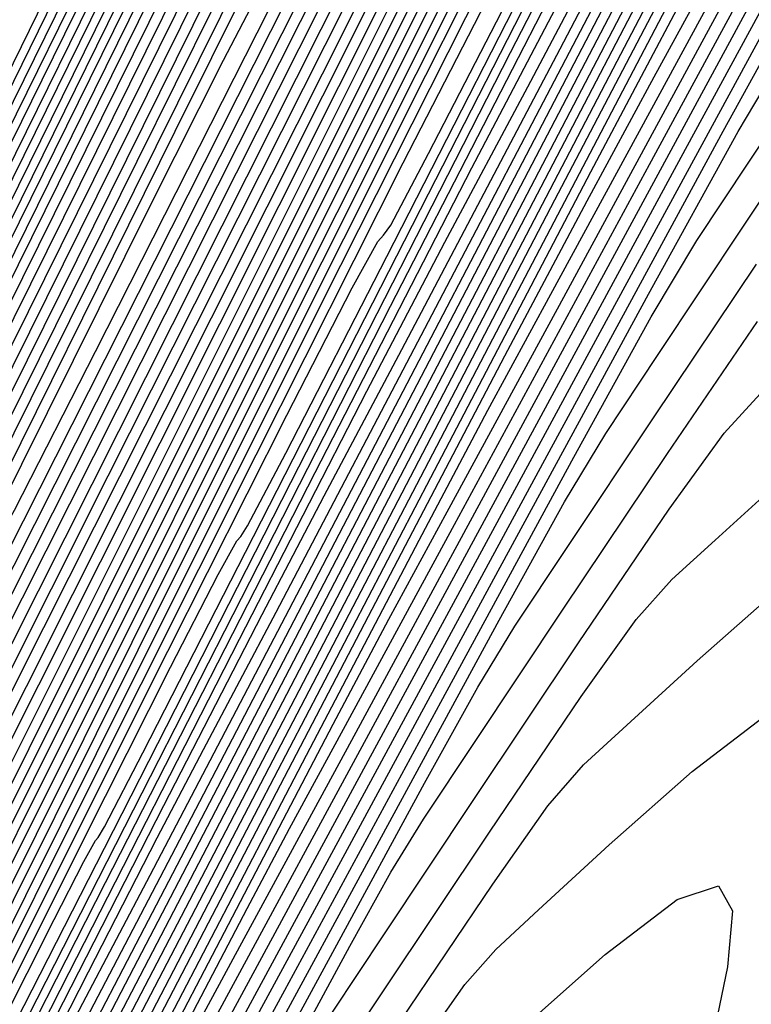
# Model space of a CAD drawing. Extents: x 3249832 to 3255657, y 13789405 to 13793316.
# Tile 12 of 256: x 3251549.45 to 3251553.69, y 13792358.75 to 13792364.45. Entities that reach past the tile are written whole.
import ezdxf

# ---------------------------------------------------------------- set-up
doc = ezdxf.new("R2010")
doc.units = 0
doc.header["$LTSCALE"] = 100
doc.header["$MEASUREMENT"] = 0
for name, color, linetype in [('GRATIO_03231_CON', 1, 'CONTINUOUS'), ('GRATIO_0323_ICON', 1, 'CONTINUOUS'), ('TARGETS_EAST', 7, 'CONTINUOUS')]:
    doc.layers.add(name, color=color, linetype=linetype)

# ---------------------------------------------------------------- blocks, each defined once
blk = doc.blocks.new('Gratio_032316_contours')
at = {"layer": 'GRATIO_03231_CON', "color": 5, "linetype": 'Continuous', "flags": 128}
for points in [[(3251546.3, 13792357.865), (3251555.4649, 13792376.4826), (3251563.8076, 13792393.4278), (3251570.506, 13792407.0282), (3251574.9777, 13792416.0963), (3251577.6004, 13792421.3838), (3251578.9915, 13792424.1274), (3251579.6992, 13792425.4294), (3251579.9947, 13792425.8539), (3251580.0796, 13792425.8308), (3251580.1391, 13792425.7553), (3251580.2912, 13792425.8847), (3251580.6373, 13792426.4419), (3251581.2406, 13792427.5669), (3251582.0109, 13792429.0682), (3251582.8199, 13792430.6716), (3251583.5568, 13792432.1321), (3251584.1801, 13792433.3208)], [(3251546.3416, 13792357.8442), (3251546.5005, 13792358.165), (3251547.6073, 13792360.4117), (3251550.6098, 13792366.5099), (3251556.0222, 13792377.504), (3251562.6237, 13792390.9118), (3251568.76, 13792403.3695), (3251573.1308, 13792412.2311), (3251575.8534, 13792417.7208), (3251577.3994, 13792420.7806), (3251578.2005, 13792422.2769), (3251578.5288, 13792422.7756), (3251578.6165, 13792422.7668), (3251578.6765, 13792422.7008), (3251578.8437, 13792422.8678), (3251579.2337, 13792423.5176), (3251579.9184, 13792424.807), (3251580.7947, 13792426.5196), (3251581.7159, 13792428.3459), (3251582.5545, 13792430.0093), (3251583.2608, 13792431.3651), (3251583.8043, 13792432.3019), (3251584.17, 13792432.7594)], [(3251546.3832, 13792357.8234), (3251546.5286, 13792358.1152), (3251547.5362, 13792360.159), (3251550.2682, 13792365.7068), (3251555.2011, 13792375.726), (3251561.2674, 13792388.0458), (3251567.0139, 13792399.7108), (3251571.2839, 13792408.3659), (3251574.1065, 13792414.0578)], [(3251546.4664, 13792357.7818), (3251546.5847, 13792358.0154), (3251547.394, 13792359.6535), (3251549.5851, 13792364.1004), (3251553.5589, 13792372.17), (3251558.5546, 13792382.3139), (3251563.5217, 13792392.3934), (3251567.5899, 13792400.6355), (3251570.6125, 13792406.7319), (3251572.6233, 13792410.7399), (3251573.7045, 13792412.8196), (3251574.1313, 13792413.5405)], [(3251546.508, 13792357.761), (3251546.6128, 13792357.9656), (3251547.3229, 13792359.4008), (3251549.2436, 13792363.2972), (3251552.7378, 13792370.3919), (3251557.1983, 13792379.448), (3251561.7756, 13792388.7347), (3251565.743, 13792396.7704), (3251568.8656, 13792403.0689), (3251571.0313, 13792407.393), (3251572.2058, 13792409.6671), (3251572.6654, 13792410.4622), (3251572.7643, 13792410.5107), (3251572.8261, 13792410.483), (3251573.0535, 13792410.8001), (3251573.6191, 13792411.8203), (3251574.6298, 13792413.7675)], [(3251546.5496, 13792357.7402), (3251546.6408, 13792357.9157), (3251547.2518, 13792359.148), (3251548.902, 13792362.494), (3251551.9166, 13792368.6139), (3251555.8419, 13792376.582), (3251560.0295, 13792385.0759), (3251563.896, 13792392.9052), (3251567.1186, 13792399.4059), (3251569.4392, 13792404.0462), (3251570.7071, 13792406.5147), (3251571.1996, 13792407.3838), (3251571.3012, 13792407.4467), (3251571.3634, 13792407.4286), (3251571.606, 13792407.7831), (3251572.2155, 13792408.896), (3251573.3076, 13792411.0076), (3251574.7141, 13792413.7769)], [(3251546.5957, 13792357.7188), (3251546.6719, 13792357.8654), (3251547.1824, 13792358.8951), (3251548.5612, 13792361.6907), (3251551.0958, 13792366.8359), (3251554.4856, 13792373.716), (3251558.2834, 13792381.4172), (3251562.0491, 13792389.04), (3251565.3716, 13792395.7429), (3251567.8472, 13792400.6993), (3251569.2084, 13792403.3622), (3251569.7337, 13792404.3055), (3251569.8381, 13792404.3827), (3251569.9008, 13792404.3741), (3251570.1585, 13792404.7662), (3251570.8118, 13792405.9717), (3251571.9854, 13792408.2478), (3251573.498, 13792411.2284), (3251575.0917, 13792414.3916)], [(3251546.6879, 13792357.676), (3251546.7342, 13792357.7649), (3251547.0436, 13792358.3891), (3251547.8796, 13792360.0841), (3251549.454, 13792363.2798), (3251551.7729, 13792367.9841), (3251554.7912, 13792374.0998), (3251558.3552, 13792381.3096), (3251561.8777, 13792388.417), (3251564.6631, 13792394.0055), (3251566.211, 13792397.0573), (3251566.802, 13792398.1488), (3251566.912, 13792398.2546), (3251566.9756, 13792398.2652), (3251567.2634, 13792398.7323), (3251568.0046, 13792400.1231), (3251569.3411, 13792402.728), (3251571.0657, 13792406.1313), (3251572.8836, 13792409.7402), (3251574.5359, 13792413.0266), (3251575.906, 13792415.7195)], [(3251546.7341, 13792357.6545), (3251546.7653, 13792357.7146), (3251546.9743, 13792358.1362), (3251547.5389, 13792359.2808), (3251548.6331, 13792361.5017), (3251550.4166, 13792365.1182), (3251553.0451, 13792370.4411), (3251556.5082, 13792377.4444), (3251560.1307, 13792384.754), (3251563.0711, 13792390.6586), (3251564.7123, 13792393.9049), (3251565.3362, 13792395.0704), (3251565.4489, 13792395.1906), (3251565.513, 13792395.2108), (3251565.8159, 13792395.7154), (3251566.6009, 13792397.1987), (3251568.0189, 13792399.9681), (3251569.8496, 13792403.5827), (3251571.7796, 13792407.4145), (3251573.5336, 13792410.9038), (3251574.9866, 13792413.7638)], [(3251546.7802, 13792357.6331), (3251546.7964, 13792357.6643), (3251546.9049, 13792357.8832), (3251547.1981, 13792358.4776), (3251547.8122, 13792359.7237), (3251549.0602, 13792362.2522), (3251551.299, 13792366.7824), (3251554.6613, 13792373.5792), (3251558.3838, 13792381.091), (3251561.479, 13792387.3118), (3251563.2136, 13792390.7524), (3251563.8703, 13792391.9921), (3251563.9858, 13792392.1266), (3251564.0504, 13792392.1563), (3251564.3683, 13792392.6984), (3251565.1973, 13792394.2744), (3251566.6968, 13792397.2083), (3251568.6334, 13792401.0342), (3251570.6756, 13792405.0888), (3251572.5313, 13792408.781), (3251574.0673, 13792411.8081), (3251575.1902, 13792413.9399)], [(3251546.8263, 13792357.6117), (3251551.9368, 13792367.9395), (3251556.4719, 13792377.0941), (3251559.8561, 13792383.9023), (3251561.7058, 13792387.5814), (3251562.4033, 13792388.9114), (3251562.5228, 13792389.0626), (3251562.5878, 13792389.1019), (3251562.9208, 13792389.6815), (3251563.7936, 13792391.3501), (3251565.3746, 13792394.4484), (3251567.4173, 13792398.4856), (3251569.5715, 13792402.7631), (3251571.5289, 13792406.6581), (3251573.148, 13792409.8524), (3251574.3288, 13792412.1037), (3251575.0178, 13792413.2782), (3251575.3459, 13792413.6769)], [(3251546.9267, 13792357.5634), (3251547.0065, 13792357.72), (3251547.5528, 13792358.8199), (3251549.032, 13792361.8066), (3251551.6779, 13792367.1513), (3251554.7925, 13792373.4362), (3251557.4452, 13792378.7715), (3251558.9375, 13792381.7396), (3251559.5003, 13792382.8126), (3251559.5966, 13792382.9345), (3251559.6626, 13792382.993), (3251560.0257, 13792383.6476), (3251560.9863, 13792385.5014), (3251562.7303, 13792388.9286)], [(3251546.9771, 13792357.5392), (3251547.0486, 13792357.6766), (3251547.5306, 13792358.6444), (3251548.8335, 13792361.2731), (3251551.163, 13792365.9775), (3251553.9048, 13792371.5097), (3251556.2398, 13792376.206), (3251557.5534, 13792378.8187), (3251558.0487, 13792379.7632), (3251558.1336, 13792379.8705), (3251558.2, 13792379.9385), (3251558.5782, 13792380.6307), (3251559.5827, 13792382.5771), (3251561.4081, 13792386.1688), (3251563.7689, 13792390.84)], [(3251547.0275, 13792357.5149), (3251547.0907, 13792357.6331), (3251547.5084, 13792358.4688), (3251548.635, 13792360.7396), (3251550.6481, 13792364.8038), (3251553.017, 13792369.5832), (3251555.0344, 13792373.6406), (3251556.1692, 13792375.8978), (3251556.5972, 13792376.7137), (3251556.6705, 13792376.8065), (3251556.7374, 13792376.884), (3251557.1306, 13792377.6137), (3251558.179, 13792379.6528), (3251560.086, 13792383.4089), (3251562.5528, 13792388.2914)], [(3251547.0778, 13792357.4907), (3251547.1328, 13792357.5897), (3251547.4862, 13792358.2933), (3251548.4365, 13792360.2061), (3251550.1332, 13792363.63), (3251552.1293, 13792367.6567), (3251553.829, 13792371.0751), (3251554.7851, 13792372.9769), (3251555.1457, 13792373.6643), (3251555.2074, 13792373.7425), (3251555.2748, 13792373.8296), (3251555.6831, 13792374.5968), (3251556.7754, 13792376.7285), (3251558.7638, 13792380.649), (3251561.3366, 13792385.7429), (3251564.0514, 13792391.1345)], [(3251547.189, 13792357.4387), (3251547.224, 13792357.5005), (3251547.4458, 13792357.9409), (3251548.0413, 13792359.1385), (3251549.1039, 13792361.2824), (3251550.3538, 13792363.8038), (3251551.4181, 13792365.9442), (3251552.0168, 13792367.1351), (3251552.2426, 13792367.5655), (3251552.2813, 13792367.6145), (3251552.3496, 13792367.7207), (3251552.788, 13792368.5629), (3251553.9681, 13792370.8798), (3251556.1195, 13792375.1293), (3251558.9044, 13792380.6458), (3251561.8433, 13792386.4831), (3251564.5127, 13792391.7983)], [(3251547.246, 13792357.4122), (3251547.2705, 13792357.4556), (3251547.4262, 13792357.7645), (3251547.8439, 13792358.6046), (3251548.5893, 13792360.1085), (3251549.4661, 13792361.8773), (3251550.2127, 13792363.3788), (3251550.6327, 13792364.2141), (3251550.7911, 13792364.5161), (3251550.8182, 13792364.5504), (3251550.887, 13792364.6662), (3251551.3405, 13792365.546), (3251552.5645, 13792367.9555), (3251554.7973, 13792372.3694), (3251557.6883, 13792378.0973), (3251560.7393, 13792384.1574), (3251563.5104, 13792389.6755)], [(3251547.303, 13792357.3857), (3251547.3171, 13792357.4106), (3251547.4065, 13792357.5881), (3251547.6465, 13792358.0707), (3251548.0747, 13792358.9347), (3251548.5784, 13792359.9508), (3251549.0073, 13792360.8134), (3251549.2486, 13792361.2932), (3251549.3396, 13792361.4667), (3251549.3551, 13792361.4864), (3251549.4244, 13792361.6118), (3251549.893, 13792362.529), (3251551.1608, 13792365.0312), (3251553.4751, 13792369.6095), (3251556.4721, 13792375.5487), (3251559.6353, 13792381.8317), (3251562.508, 13792387.5527), (3251564.8738, 13792392.2512)], [(3251547.36, 13792357.3593), (3251547.3637, 13792357.3657), (3251547.3869, 13792357.4117), (3251547.4491, 13792357.5369), (3251547.5601, 13792357.7608), (3251547.6907, 13792358.0243), (3251547.8019, 13792358.2479), (3251547.8644, 13792358.3723), (3251547.888, 13792358.4173), (3251547.8921, 13792358.4224), (3251547.9618, 13792358.5573), (3251548.4454, 13792359.5121), (3251549.7572, 13792362.1069), (3251552.153, 13792366.8497), (3251555.256, 13792373.0002), (3251558.5312, 13792379.506), (3251561.5057, 13792385.4299), (3251563.9545, 13792390.2955)], [(3251547.491, 13792357.2964), (3251547.544, 13792357.4144), (3251547.9468, 13792358.2235), (3251549.0493, 13792360.4147), (3251551.0786, 13792364.438), (3251553.7717, 13792369.7798), (3251556.7428, 13792375.6852), (3251559.6254, 13792381.4303), (3251562.1314, 13792386.4148), (3251563.9919, 13792390.0692)], [(3251547.5583, 13792357.2639), (3251547.601, 13792357.3697), (3251547.9516, 13792358.0825), (3251548.918, 13792360.0095), (3251550.708, 13792363.5619), (3251553.1302, 13792368.3686), (3251555.893, 13792373.8628), (3251558.6984, 13792379.4566), (3251561.2214, 13792384.4778), (3251563.1305, 13792388.233)], [(3251547.6256, 13792357.2314), (3251547.6581, 13792357.325), (3251547.9565, 13792357.9415), (3251548.7867, 13792359.6042), (3251550.3373, 13792362.6857), (3251552.4886, 13792366.9575), (3251555.0433, 13792372.0405), (3251557.7714, 13792377.483), (3251560.3115, 13792382.5407), (3251562.2691, 13792386.3968), (3251563.3695, 13792388.4839)], [(3251547.687, 13792357.2021), (3251547.7112, 13792357.2823), (3251547.9591, 13792357.8017), (3251548.6544, 13792359.1995), (3251549.9664, 13792361.8097), (3251551.847, 13792365.5463), (3251554.1935, 13792370.2182), (3251556.8445, 13792375.5093), (3251559.4016, 13792380.6037), (3251561.4076, 13792384.5606), (3251562.5375, 13792386.7128), (3251562.9939, 13792387.4874), (3251563.1118, 13792387.5848), (3251563.1906, 13792387.6287), (3251563.3877, 13792387.934), (3251563.8251, 13792388.7388)], [(3251547.7872, 13792357.1556), (3251547.8022, 13792357.2052), (3251547.9556, 13792357.5268), (3251548.386, 13792358.3921), (3251549.2234, 13792360.0583), (3251550.5636, 13792362.7242), (3251552.4941, 13792366.5736), (3251554.9905, 13792371.562), (3251557.5817, 13792376.7296), (3251559.6848, 13792380.8882), (3251560.8734, 13792383.1708), (3251561.3469, 13792383.9954), (3251561.4613, 13792384.1015), (3251561.5348, 13792384.1475), (3251561.7351, 13792384.4682), (3251562.192, 13792385.3175), (3251562.9713, 13792386.8183), (3251563.8811, 13792388.5707)], [(3251547.8373, 13792357.1323), (3251547.8477, 13792357.1667), (3251547.9539, 13792357.3893), (3251548.2519, 13792357.9883), (3251548.8519, 13792359.1826), (3251549.9219, 13792361.3131), (3251551.6443, 13792364.7513), (3251554.0635, 13792369.5883), (3251556.6718, 13792374.7925), (3251558.8234, 13792379.052), (3251560.0414, 13792381.3998), (3251560.5235, 13792382.2495), (3251560.6361, 13792382.3599), (3251560.707, 13792382.407), (3251560.9088, 13792382.7354), (3251561.3755, 13792383.6068), (3251562.1747, 13792385.1486), (3251563.1086, 13792386.9498), (3251563.913, 13792388.4651)], [(3251547.8874, 13792357.1091), (3251547.8931, 13792357.1282), (3251547.9522, 13792357.2518), (3251548.1177, 13792357.5846), (3251548.4804, 13792358.3069), (3251549.2802, 13792359.902), (3251550.7946, 13792362.929), (3251553.1366, 13792367.6146), (3251555.7619, 13792372.8555), (3251557.962, 13792377.2158), (3251559.2094, 13792379.6287), (3251559.7, 13792380.5035), (3251559.8109, 13792380.6183), (3251559.8791, 13792380.6664), (3251560.0825, 13792381.0025), (3251560.559, 13792381.8962), (3251561.3782, 13792383.4789), (3251562.3361, 13792385.329), (3251563.1605, 13792386.8866), (3251563.6785, 13792387.7957), (3251564.1146, 13792388.5168)], [(3251547.9375, 13792357.0858), (3251547.9386, 13792357.0896), (3251547.9504, 13792357.1144), (3251547.9835, 13792357.1809), (3251548.1089, 13792357.4312), (3251548.6385, 13792358.4909), (3251549.9449, 13792361.1067), (3251552.2096, 13792365.6409), (3251554.8519, 13792370.9184), (3251557.1006, 13792375.3796), (3251558.3774, 13792377.8577), (3251558.8765, 13792378.7575), (3251558.9856, 13792378.8766), (3251559.0512, 13792378.9259), (3251559.2562, 13792379.2696), (3251559.7424, 13792380.1855), (3251560.5816, 13792381.8091), (3251561.5636, 13792383.7081), (3251562.4081, 13792385.3081), (3251562.9369, 13792386.2437), (3251563.3812, 13792386.9867), (3251564.0742, 13792388.218)], [(3251548.0308, 13792357.041), (3251551.0377, 13792363.0631), (3251553.7087, 13792368.4005), (3251555.7078, 13792372.3686), (3251556.8111, 13792374.5116), (3251557.2418, 13792375.2901), (3251557.3352, 13792375.3933), (3251557.3955, 13792375.4448), (3251557.6036, 13792375.8039), (3251558.1094, 13792376.7642), (3251558.9885, 13792378.4697), (3251560.0186, 13792380.4665), (3251560.9032, 13792382.1511), (3251561.4538, 13792383.1396), (3251561.9144, 13792383.9265), (3251562.6375, 13792385.2257), (3251563.8479, 13792387.4962), (3251565.2619, 13792390.1774)], [(3251548.077, 13792357.0187), (3251550.8023, 13792362.4766), (3251553.2231, 13792367.314), (3251555.035, 13792370.9103), (3251556.035, 13792372.8526), (3251556.4253, 13792373.5581), (3251556.5099, 13792373.6517), (3251556.5676, 13792373.7042), (3251556.7773, 13792374.071), (3251557.2929, 13792375.0535), (3251558.1919, 13792376.8), (3251559.2461, 13792378.8456), (3251560.1508, 13792380.5726), (3251560.7122, 13792381.5876), (3251561.181, 13792382.3964), (3251561.9191, 13792383.7296), (3251563.1575, 13792386.0566), (3251564.605, 13792388.8036)], [(3251548.1232, 13792356.9964), (3251550.5668, 13792361.8901), (3251552.7375, 13792366.2275), (3251554.3622, 13792369.452), (3251555.2588, 13792371.1936), (3251555.6089, 13792371.8262), (3251555.6847, 13792371.91), (3251555.7397, 13792371.9636), (3251555.951, 13792372.3381), (3251556.4763, 13792373.3429), (3251557.3954, 13792375.1303), (3251558.4736, 13792377.2248), (3251559.3983, 13792378.9941), (3251559.9706, 13792380.0356), (3251560.4476, 13792380.8663), (3251561.2007, 13792382.2334), (3251562.4671, 13792384.617), (3251563.9481, 13792387.4299), (3251565.2111, 13792389.8181)], [(3251548.1693, 13792356.9741), (3251548.2109, 13792357.0566), (3251548.497, 13792357.6292), (3251549.2722, 13792359.1817), (3251550.6591, 13792361.9587), (3251552.2936, 13792365.2236), (3251553.6898, 13792367.9942), (3251554.4828, 13792369.5346), (3251554.7924, 13792370.0942), (3251554.8595, 13792370.1684), (3251554.9119, 13792370.2231), (3251555.1246, 13792370.6053), (3251555.6598, 13792371.6322), (3251556.5988, 13792373.4605), (3251557.7011, 13792375.604), (3251558.6459, 13792377.4156), (3251559.229, 13792378.4835), (3251559.7142, 13792379.3362), (3251560.4823, 13792380.7372), (3251561.7766, 13792383.1773), (3251563.2912, 13792386.0561), (3251564.5827, 13792388.5003)], [(3251548.2622, 13792356.93), (3251548.2933, 13792356.9915), (3251548.5052, 13792357.4151), (3251549.0784, 13792358.563), (3251550.1039, 13792360.6161), (3251551.3122, 13792363.0297), (3251552.3444, 13792365.0779), (3251552.9306, 13792366.2166), (3251553.1594, 13792366.6303), (3251553.209, 13792366.6851), (3251553.2561, 13792366.742), (3251553.472, 13792367.1395), (3251554.0267, 13792368.2109), (3251555.0057, 13792370.1211), (3251556.1562, 13792372.3623), (3251557.141, 13792374.2586), (3251557.7458, 13792375.3795), (3251558.2474, 13792376.276), (3251559.0455, 13792377.7449), (3251560.3957, 13792380.298), (3251561.9774, 13792383.3085), (3251563.3258, 13792385.8646), (3251564.1145, 13792387.3246), (3251564.5693, 13792388.1258)], [(3251548.3094, 13792356.9089), (3251548.3351, 13792356.9595), (3251548.5095, 13792357.3084), (3251548.9817, 13792358.2538), (3251549.8263, 13792359.9448), (3251550.8215, 13792361.9328), (3251551.6716, 13792363.6197), (3251552.1545, 13792364.5576), (3251552.343, 13792364.8983), (3251552.3838, 13792364.9435), (3251552.4283, 13792365.0014), (3251552.6457, 13792365.4067), (3251553.2102, 13792366.5002), (3251554.2091, 13792368.4514), (3251555.3837, 13792370.7415), (3251556.3886, 13792372.6801), (3251557.0042, 13792373.8274), (3251557.514, 13792374.7459), (3251558.3271, 13792376.2488), (3251559.7053, 13792378.8584)], [(3251548.3567, 13792356.8877), (3251549.3914, 13792358.9596), (3251550.3106, 13792360.7959), (3251550.9986, 13792362.1612), (3251551.3782, 13792362.8985), (3251551.5265, 13792363.1663), (3251551.5586, 13792363.2018), (3251551.6004, 13792363.2609), (3251551.8194, 13792363.6738), (3251552.3937, 13792364.7896), (3251553.4125, 13792366.7816), (3251554.6112, 13792369.1206), (3251555.6361, 13792371.1016), (3251556.2626, 13792372.2754), (3251556.7806, 13792373.2158), (3251557.6087, 13792374.7526), (3251559.0148, 13792377.4188), (3251560.6636, 13792380.5609), (3251562.069, 13792383.2289), (3251562.8895, 13792384.7541), (3251563.3612, 13792385.5921), (3251563.8644, 13792386.4799), (3251564.6709, 13792387.9445), (3251565.6163, 13792389.6723)], [(3251548.4039, 13792356.8665), (3251549.1567, 13792358.3739), (3251549.8254, 13792359.7099), (3251550.3259, 13792360.7031), (3251550.6022, 13792361.2395), (3251550.71, 13792361.4343), (3251550.7334, 13792361.4602), (3251550.7725, 13792361.5203), (3251550.9931, 13792361.9409), (3251551.5772, 13792363.0789), (3251552.616, 13792365.1119), (3251553.8387, 13792367.4998), (3251554.8837, 13792369.5231), (3251555.521, 13792370.7233), (3251556.0472, 13792371.6857), (3251556.8903, 13792373.2565), (3251558.3244, 13792375.9791), (3251560.0067, 13792379.1871), (3251561.4406, 13792381.9111), (3251562.277, 13792383.4688), (3251562.7571, 13792384.3252), (3251563.2697, 13792385.2324), (3251564.0922, 13792386.7278), (3251565.0567, 13792388.4918)], [(3251548.4984, 13792356.8242), (3251548.6873, 13792357.2024), (3251548.8551, 13792357.5377), (3251548.9807, 13792357.7869), (3251549.05, 13792357.9215), (3251549.077, 13792357.9704), (3251549.0829, 13792357.9769), (3251549.1168, 13792358.0392), (3251549.3405, 13792358.4752), (3251549.9441, 13792359.6576), (3251551.0229, 13792361.7725), (3251552.2937, 13792364.2581), (3251553.3788, 13792366.3661), (3251554.0378, 13792367.6193), (3251554.5804, 13792368.6255), (3251555.4536, 13792370.2641), (3251556.9435, 13792373.0999), (3251558.6929, 13792376.4395)], [(3251548.5443, 13792356.8031), (3251550.1626, 13792359.978), (3251551.5998, 13792362.7915), (3251552.6746, 13792364.8824), (3251553.3106, 13792366.0953), (3251553.8488, 13792367.0989), (3251554.7352, 13792368.768), (3251556.253, 13792371.6602), (3251558.036, 13792375.0657), (3251559.5554, 13792377.9576), (3251560.4395, 13792379.6129), (3251560.945, 13792380.5247), (3251561.4855, 13792381.4898), (3251562.3561, 13792383.0779), (3251563.378, 13792384.9501), (3251564.2535, 13792386.5405), (3251564.7689, 13792387.4398), (3251565.0448, 13792387.8667), (3251565.2857, 13792388.1963)], [(3251548.5877, 13792356.7822), (3251549.9515, 13792359.4579), (3251551.1627, 13792361.829), (3251552.0686, 13792363.5912), (3251552.6123, 13792364.6284), (3251553.1208, 13792365.5795), (3251554.0168, 13792367.2718), (3251555.5626, 13792370.2206), (3251557.3791, 13792373.6919), (3251558.927, 13792376.6397), (3251559.827, 13792378.3277), (3251560.341, 13792379.2579), (3251560.8908, 13792380.2422), (3251561.7774, 13792381.8612), (3251562.8184, 13792383.7696), (3251563.7099, 13792385.3906), (3251564.2339, 13792386.3076), (3251564.5136, 13792386.7431), (3251564.7578, 13792387.0794), (3251565.1212, 13792387.6038), (3251565.5431, 13792388.2223)], [(3251548.631, 13792356.7612), (3251549.7404, 13792358.9377), (3251550.7256, 13792360.8665), (3251551.4625, 13792362.2999), (3251551.9141, 13792363.1615), (3251552.3929, 13792364.06), (3251553.2984, 13792365.7757), (3251554.8721, 13792368.7809), (3251556.7222, 13792372.3181), (3251558.2986, 13792375.3219), (3251559.2145, 13792377.0424), (3251559.7369, 13792377.991), (3251560.296, 13792378.9947), (3251561.1988, 13792380.6446), (3251562.2588, 13792382.589), (3251563.1663, 13792384.2408), (3251563.6989, 13792385.1754), (3251563.9823, 13792385.6194), (3251564.2299, 13792385.9625), (3251564.5994, 13792386.4969), (3251565.0287, 13792387.1273), (3251565.4001, 13792387.6609), (3251565.6268, 13792387.953), (3251565.7445, 13792388.0493)], [(3251548.7177, 13792356.7194), (3251549.3182, 13792357.8975), (3251549.8515, 13792358.9415), (3251550.2503, 13792359.7174), (3251550.5177, 13792360.2276), (3251550.9369, 13792361.0211), (3251551.8616, 13792362.7833), (3251553.4912, 13792365.9017), (3251555.4084, 13792369.5705), (3251557.0417, 13792372.6862), (3251557.9895, 13792374.4718), (3251558.5288, 13792375.4573), (3251559.1065, 13792376.4996)], [(3251548.761, 13792356.6985), (3251549.1071, 13792357.3774), (3251549.4144, 13792357.979), (3251549.6443, 13792358.4261), (3251549.8194, 13792358.7607), (3251550.2089, 13792359.5016), (3251551.1432, 13792361.2872), (3251552.8008, 13792364.462), (3251554.7515, 13792368.1967), (3251556.4133, 13792371.3684), (3251557.377, 13792373.1865), (3251557.9248, 13792374.1905), (3251558.5118, 13792375.2521), (3251559.4627, 13792376.9946)], [(3251548.8044, 13792356.6775), (3251548.896, 13792356.8572), (3251548.9773, 13792357.0165), (3251549.0382, 13792357.1349), (3251549.1212, 13792357.2937), (3251549.481, 13792357.9822), (3251550.4248, 13792359.791), (3251552.1103, 13792363.0224), (3251554.0946, 13792366.8229), (3251555.7849, 13792370.0505), (3251556.7645, 13792371.9012), (3251557.3207, 13792372.9236), (3251557.9171, 13792374.0045), (3251558.884, 13792375.7779), (3251560.0204, 13792377.8668)], [(3251548.8517, 13792356.6547), (3251548.8986, 13792356.7457), (3251549.2292, 13792357.3808), (3251550.1273, 13792359.1043), (3251551.7351, 13792362.188), (3251553.6282, 13792365.8146), (3251555.2408, 13792368.8945), (3251556.177, 13792370.6639), (3251556.7198, 13792371.6628), (3251557.3223, 13792372.757), (3251558.3053, 13792374.5613), (3251559.4608, 13792376.6863)], [(3251548.9506, 13792356.6069), (3251548.9883, 13792356.6833), (3251549.2615, 13792357.211), (3251550.0058, 13792358.6414), (3251551.3392, 13792361.2001), (3251552.9096, 13792364.209), (3251554.2475, 13792366.7642), (3251555.03, 13792368.2431), (3251555.5215, 13792369.1478), (3251556.1329, 13792370.2619), (3251557.148, 13792372.128), (3251558.3416, 13792374.3252), (3251559.3613, 13792376.1918), (3251559.9539, 13792377.2497)], [(3251549.0001, 13792356.583), (3251549.0332, 13792356.6521), (3251549.2776, 13792357.1261), (3251549.945, 13792358.41), (3251551.1412, 13792360.7062), (3251552.5503, 13792363.4062), (3251553.7508, 13792365.6991), (3251554.4566, 13792367.0327), (3251554.9223, 13792367.8903), (3251555.5381, 13792369.0143), (3251556.5693, 13792370.9113), (3251557.782, 13792373.1446), (3251558.8177, 13792375.042), (3251559.4189, 13792376.1174), (3251559.7325, 13792376.6305)], [(3251549.0496, 13792356.5591), (3251549.078, 13792356.6209), (3251549.2938, 13792357.0412), (3251549.8842, 13792358.1786), (3251550.9433, 13792360.2123), (3251552.191, 13792362.6035), (3251553.2542, 13792364.634), (3251553.8831, 13792365.8223), (3251554.3231, 13792366.6328), (3251554.9434, 13792367.7668), (3251555.9906, 13792369.6946), (3251557.2224, 13792371.9641), (3251558.2741, 13792373.8921), (3251558.8839, 13792374.9852), (3251559.2013, 13792375.5069), (3251559.4787, 13792375.9102), (3251559.9031, 13792376.5354)], [(3251549.0991, 13792356.5353), (3251549.1229, 13792356.5897), (3251549.3099, 13792356.9563), (3251549.8234, 13792357.9472), (3251550.7453, 13792359.7183), (3251551.8317, 13792361.8007), (3251552.7575, 13792363.5689), (3251553.3096, 13792364.6119), (3251553.724, 13792365.3753), (3251554.3486, 13792366.5193), (3251555.4119, 13792368.478), (3251556.6628, 13792370.7835), (3251557.7306, 13792372.7423), (3251558.3489, 13792373.8529), (3251558.6701, 13792374.3833), (3251558.9508, 13792374.7933), (3251559.3813, 13792375.4286), (3251559.8844, 13792376.1769), (3251560.3167, 13792376.8115)], [(3251549.1919, 13792356.4918), (3251549.2084, 13792356.5302), (3251549.3398, 13792356.7881), (3251549.7008, 13792357.485), (3251550.3491, 13792358.7307), (3251551.1131, 13792360.1951), (3251551.7642, 13792361.4386), (3251552.1627, 13792362.191), (3251552.5256, 13792362.8604), (3251553.1592, 13792364.0242), (3251554.2546, 13792366.0447)], [(3251549.2379, 13792356.4703), (3251549.251, 13792356.5006), (3251549.3546, 13792356.7041), (3251549.6395, 13792357.254), (3251550.151, 13792358.2369), (3251550.7538, 13792359.3924), (3251551.2675, 13792360.3735), (3251551.5892, 13792360.9806), (3251551.9265, 13792361.6029), (3251552.5644, 13792362.7766), (3251553.6759, 13792364.828), (3251554.9841, 13792367.2419)], [(3251549.2839, 13792356.4488), (3251549.2935, 13792356.471), (3251549.3694, 13792356.6201), (3251549.5781, 13792357.023), (3251549.9529, 13792357.743), (3251550.3945, 13792358.5896), (3251550.7709, 13792359.3084), (3251551.0158, 13792359.7702), (3251551.3273, 13792360.3454), (3251551.9697, 13792361.5291), (3251553.0972, 13792363.6114), (3251554.4245, 13792366.0613)], [(3251549.3299, 13792356.4274), (3251549.336, 13792356.4415), (3251549.3842, 13792356.5361), (3251549.5168, 13792356.792), (3251549.7547, 13792357.2492), (3251550.0352, 13792357.7868), (3251550.2742, 13792358.2433), (3251550.4423, 13792358.5598), (3251550.7281, 13792359.0879), (3251551.375, 13792360.2816), (3251552.5185, 13792362.3947), (3251553.8649, 13792364.8808)], [(3251549.4241, 13792356.3832), (3251549.4583, 13792356.4449), (3251549.6935, 13792356.8784), (3251550.3304, 13792358.0558), (3251551.4698, 13792360.1627), (3251552.8114, 13792362.6412), (3251553.9546, 13792364.7471)], [(3251549.4786, 13792356.3569), (3251549.5118, 13792356.4107), (3251549.7237, 13792356.7959), (3251550.2929, 13792357.8439), (3251551.3089, 13792359.7205), (3251552.5044, 13792361.9282), (3251553.5229, 13792363.8042), (3251554.1107, 13792364.8723)], [(3251549.533, 13792356.3306), (3251549.5652, 13792356.3765), (3251549.7539, 13792356.7134), (3251550.2554, 13792357.6321), (3251551.148, 13792359.2782), (3251552.1974, 13792361.2153), (3251553.0912, 13792362.8613), (3251553.6088, 13792363.8013), (3251553.8983, 13792364.288)], [(3251549.5874, 13792356.3044), (3251549.6187, 13792356.3424), (3251549.7841, 13792356.6308), (3251550.2179, 13792357.4203), (3251550.9872, 13792358.836), (3251551.8905, 13792360.5023), (3251552.6594, 13792361.9184), (3251553.107, 13792362.7304), (3251553.3713, 13792363.1721), (3251553.6718, 13792363.6241), (3251554.1631, 13792364.3603)], [(3251549.6962, 13792356.2518), (3251549.7256, 13792356.274), (3251549.8446, 13792356.4658), (3251550.143, 13792356.9966), (3251550.6654, 13792357.9514), (3251551.2765, 13792359.0763), (3251551.796, 13792360.0325), (3251552.1033, 13792360.5885), (3251552.3171, 13792360.9402), (3251552.616, 13792361.3903), (3251553.12, 13792362.1464), (3251553.7158, 13792363.0349)], [(3251549.7682, 13792356.2182), (3251549.7909, 13792356.2349), (3251549.8816, 13792356.3804), (3251550.1085, 13792356.7836), (3251550.5054, 13792357.5088), (3251550.9697, 13792358.3632), (3251551.3643, 13792359.0896), (3251551.6014, 13792359.5176), (3251551.79, 13792359.8242), (3251552.0881, 13792360.2734), (3251552.5981, 13792361.0396), (3251553.2008, 13792361.9401), (3251553.7212, 13792362.7027)], [(3251549.8416, 13792356.1839), (3251549.857, 13792356.1954), (3251549.919, 13792356.2948), (3251550.0741, 13792356.5704), (3251550.3455, 13792357.0661), (3251550.6628, 13792357.6502), (3251550.9325, 13792358.1467), (3251551.0996, 13792358.4467), (3251551.2629, 13792358.7083), (3251551.5602, 13792359.1565), (3251552.0762, 13792359.9328), (3251552.6858, 13792360.8452), (3251553.211, 13792361.6184), (3251553.529, 13792362.0568), (3251553.7372, 13792362.2849)], [(3251549.9149, 13792356.1497), (3251549.9232, 13792356.1558), (3251549.9565, 13792356.2093), (3251550.0398, 13792356.3573), (3251550.1855, 13792356.6235), (3251550.356, 13792356.9371), (3251550.5008, 13792357.2038), (3251550.5977, 13792357.3758), (3251550.7358, 13792357.5923), (3251551.0322, 13792358.0396), (3251551.5544, 13792358.826), (3251552.1709, 13792359.7504), (3251552.7008, 13792360.5341), (3251553.0194, 13792360.9793), (3251553.2262, 13792361.2117), (3251553.4772, 13792361.4379), (3251553.8797, 13792361.8044)], [(3251550.1167, 13792356.0517), (3251550.1347, 13792356.0681), (3251550.2248, 13792356.1944), (3251550.4589, 13792356.5407), (3251550.8731, 13792357.1617), (3251551.3604, 13792357.8923), (3251551.7776, 13792358.5123), (3251552.0291, 13792358.8678), (3251552.208, 13792359.0708), (3251552.4549, 13792359.2996), (3251552.8638, 13792359.6767), (3251553.3432, 13792360.1007), (3251553.7548, 13792360.4142)], [(3251552.3559, 13792358.6129), (3251552.8405, 13792359.0423), (3251553.257, 13792359.3597), (3251553.4968, 13792359.44), (3251553.5772, 13792359.295), (3251553.5474, 13792358.9708), (3251553.4547, 13792358.524)]]:
    blk.add_lwpolyline(points, dxfattribs=at)
at = {"layer": 'GRATIO_0323_ICON', "color": 7, "linetype": 'Continuous', "flags": 128}
for points in [[(3251546.4248, 13792357.8026), (3251546.5566, 13792358.0653), (3251547.4651, 13792359.9062), (3251549.9267, 13792364.9036), (3251554.38, 13792373.948), (3251559.911, 13792385.1799), (3251565.2678, 13792396.0521), (3251569.4369, 13792404.5007), (3251572.3595, 13792410.3949), (3251574.2154, 13792414.0868)], [(3251546.6418, 13792357.6974), (3251546.703, 13792357.8152), (3251547.113, 13792358.6421), (3251548.2204, 13792360.8874), (3251550.2749, 13792365.0578), (3251553.1292, 13792370.8501), (3251556.5373, 13792377.7585), (3251560.2021, 13792385.1748), (3251563.6247, 13792392.08), (3251566.2551, 13792397.3524), (3251567.7097, 13792400.2098), (3251568.2679, 13792401.2271), (3251568.375, 13792401.3187), (3251568.4382, 13792401.3197), (3251568.7109, 13792401.7492), (3251569.4082, 13792403.0474), (3251570.6633, 13792405.4879), (3251572.2818, 13792408.6798), (3251573.9877, 13792412.0659), (3251575.5382, 13792415.1495)], [(3251546.8763, 13792357.5877), (3251546.9644, 13792357.7634), (3251547.575, 13792358.9955), (3251549.2305, 13792362.3401), (3251552.1928, 13792368.325), (3251555.6803, 13792375.3627), (3251558.6506, 13792381.3369), (3251560.3216, 13792384.6605), (3251560.9518, 13792385.862), (3251561.0597, 13792385.9986), (3251561.1252, 13792386.0474), (3251561.4732, 13792386.6646), (3251562.39, 13792388.4258)], [(3251547.1319, 13792357.4652), (3251547.1774, 13792357.5454), (3251547.4654, 13792358.1173), (3251548.2387, 13792359.6724), (3251549.6184, 13792362.4562), (3251551.2416, 13792365.7302), (3251552.6236, 13792368.5097), (3251553.401, 13792370.056), (3251553.6942, 13792370.6149), (3251553.7444, 13792370.6785), (3251553.8122, 13792370.7751), (3251554.2356, 13792371.5799), (3251555.3718, 13792373.8042), (3251557.4416, 13792377.8892), (3251560.1205, 13792383.1943), (3251562.9474, 13792388.8088)], [(3251547.4237, 13792357.3289), (3251547.4869, 13792357.4592), (3251547.9419, 13792358.3645), (3251549.1806, 13792360.8199), (3251551.4493, 13792365.3142), (3251554.4133, 13792371.1909), (3251557.5925, 13792377.5075), (3251560.5524, 13792383.404), (3251563.0413, 13792388.3519)], [(3251547.7371, 13792357.1788), (3251547.7567, 13792357.2438), (3251547.9574, 13792357.6643), (3251548.5202, 13792358.7958), (3251549.5949, 13792360.934), (3251551.2053, 13792364.1353), (3251553.3438, 13792368.3959), (3251555.9175, 13792373.5356), (3251558.4916, 13792378.6666), (3251560.5462, 13792382.7244), (3251561.7054, 13792384.9418), (3251562.1704, 13792385.7414), (3251562.2865, 13792385.8432), (3251562.3627, 13792385.8881), (3251562.5614, 13792386.2011), (3251563.0086, 13792387.0281), (3251563.7678, 13792388.488)], [(3251547.9846, 13792357.0633), (3251551.2731, 13792363.6496), (3251554.1943, 13792369.487), (3251556.3806, 13792373.8268), (3251557.5872, 13792376.1707), (3251558.0583, 13792377.0221), (3251558.1604, 13792377.135), (3251558.2233, 13792377.1853), (3251558.4299, 13792377.5368), (3251558.9259, 13792378.4748), (3251559.785, 13792380.1394), (3251560.7911, 13792382.0873), (3251561.6557, 13792383.7296), (3251562.1954, 13792384.6917), (3251562.6478, 13792385.4566), (3251563.3558, 13792386.7219), (3251564.5384, 13792388.9359)], [(3251548.2155, 13792356.9518), (3251548.252, 13792357.0239), (3251548.501, 13792357.522), (3251549.1753, 13792358.8723), (3251550.3815, 13792361.2874), (3251551.8029, 13792364.1267), (3251553.0171, 13792366.536), (3251553.7067, 13792367.8756), (3251553.9759, 13792368.3622), (3251554.0343, 13792368.4268), (3251554.084, 13792368.4825), (3251554.2983, 13792368.8724), (3251554.8433, 13792369.9216), (3251555.8022, 13792371.7908), (3251556.9287, 13792373.9831), (3251557.8934, 13792375.8371), (3251558.4874, 13792376.9315), (3251558.9808, 13792377.8061), (3251559.7639, 13792379.2411), (3251561.0862, 13792381.7377), (3251562.6343, 13792384.6823), (3251563.9543, 13792387.1825), (3251564.7271, 13792388.6099)], [(3251548.4511, 13792356.8454), (3251548.922, 13792357.7882), (3251549.3402, 13792358.6238), (3251549.6533, 13792359.245), (3251549.8261, 13792359.5805), (3251549.8935, 13792359.7024), (3251549.9081, 13792359.7185), (3251549.9447, 13792359.7797), (3251550.1668, 13792360.208), (3251550.7606, 13792361.3683), (3251551.8194, 13792363.4422), (3251553.0662, 13792365.879), (3251554.1312, 13792367.9446), (3251554.7794, 13792369.1713), (3251555.3138, 13792370.1556), (3251556.172, 13792371.7603), (3251557.6339, 13792374.5395), (3251559.3498, 13792377.8133)], [(3251548.6743, 13792356.7403), (3251549.5293, 13792358.4176), (3251550.2886, 13792359.904), (3251550.8564, 13792361.0086), (3251551.2159, 13792361.6945), (3251551.6649, 13792362.5406), (3251552.58, 13792364.2795), (3251554.1817, 13792367.3413), (3251556.0653, 13792370.9443), (3251557.6702, 13792374.0041), (3251558.602, 13792375.7571), (3251559.1329, 13792376.7242)], [(3251548.9012, 13792356.6308), (3251548.9434, 13792356.7145), (3251549.2453, 13792357.2959), (3251550.0665, 13792358.8729), (3251551.5371, 13792361.6941), (3251553.2689, 13792365.0118), (3251554.7442, 13792367.8293), (3251555.6035, 13792369.4535), (3251556.1206, 13792370.4053), (3251556.7276, 13792371.5094), (3251557.7267, 13792373.3446), (3251558.9012, 13792375.5057), (3251559.9049, 13792377.3417)], [(3251549.1459, 13792356.5133), (3251549.1659, 13792356.5597), (3251549.325, 13792356.8721), (3251549.7622, 13792357.7161), (3251550.5472, 13792359.2245), (3251551.4724, 13792360.9979), (3251552.2608, 13792362.5038), (3251552.7362, 13792363.4015), (3251553.1248, 13792364.1178), (3251553.7539, 13792365.2717)], [(3251549.376, 13792356.4059), (3251549.3785, 13792356.4119), (3251549.399, 13792356.4521), (3251549.4554, 13792356.561), (3251549.5566, 13792356.7554), (3251549.6759, 13792356.984), (3251549.7775, 13792357.1782), (3251549.8688, 13792357.3494), (3251550.129, 13792357.8304), (3251550.7802, 13792359.034), (3251551.9398, 13792361.1781), (3251553.3053, 13792363.7002), (3251554.4691, 13792365.8432)], [(3251549.6418, 13792356.2781), (3251549.6721, 13792356.3082), (3251549.8144, 13792356.5483), (3251550.1805, 13792357.2085), (3251550.8263, 13792358.3937), (3251551.5835, 13792359.7893), (3251552.2277, 13792360.9755), (3251552.6051, 13792361.6595), (3251552.8442, 13792362.0561), (3251553.1439, 13792362.5072), (3251553.6413, 13792363.2534), (3251554.2258, 13792364.1315)], [(3251549.9883, 13792356.1155), (3251549.9894, 13792356.1163), (3251549.994, 13792356.1237), (3251550.0056, 13792356.1441), (3251550.0413, 13792356.2042), (3251550.1736, 13792356.4114), (3251550.4885, 13792356.8934), (3251551.0278, 13792357.7105), (3251551.6553, 13792358.6545), (3251552.1906, 13792359.4498), (3251552.5098, 13792359.9018), (3251552.7153, 13792360.1385), (3251552.966, 13792360.3687), (3251553.3718, 13792360.7406), (3251553.8459, 13792361.1591)]]:
    blk.add_lwpolyline(points, dxfattribs=at)

msp = doc.modelspace()

# ---------------------------------------------------------------- block references
at = {"layer": 'TARGETS_EAST'}
msp.add_blockref('Gratio_032316_contours', (0, 0), dxfattribs=at)

doc.saveas('drawing.dxf')
